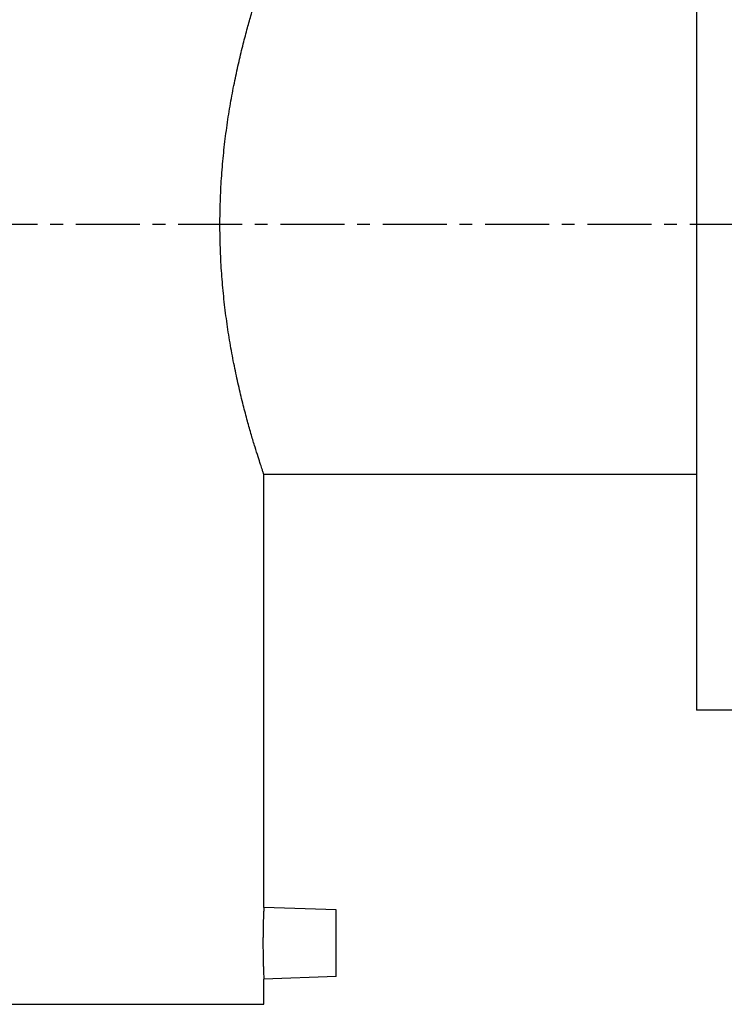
# Model space of a CAD drawing. Header units: millimetres. Extents: x 25 to 524, y 89 to 380.
# Tile 44 of 46: x 152 to 279, y 94 to 272. Entities that reach past the tile are written whole.
import ezdxf

# ---------------------------------------------------------------- set-up
doc = ezdxf.new("R2010")
doc.units = ezdxf.units.MM
doc.header["$LTSCALE"] = 30.734
doc.linetypes.add('CENTER', pattern=[0.6, 0.375, -0.075, 0.075, -0.075])
doc.layers.get('0').update_dxf_attribs({"linetype": 'CONTINUOUS'})
doc.layers.add('DEFAULT_1', color=7, linetype='CENTER')

msp = doc.modelspace()

# ---------------------------------------------------------------- linework, layer by layer
at = {"color": 7, "linetype": 'CONTINUOUS'}
for p, q in [((274.48, 322.36), (274.48, 147.36)), ((196.48, 111.82), (196.48, 189.86)), ((196.48, 189.86), (274.48, 189.86)), ((429.48, 147.36), (274.48, 147.36)), ((209.48, 111.36), (196.48, 111.82)), ((209.48, 99.36), (209.48, 111.36)), ((209.48, 99.36), (196.48, 98.91)), ((196.48, 94.36), (196.48, 98.91)), ((99.48, 94.36), (196.48, 94.36))]:
    msp.add_line(p, q, dxfattribs=at)
for points, knots in [([(196.48, 189.86), (196.45, 189.93), (196.36, 190.19), (196.17, 190.78), (195.84, 191.75), (195.4, 193.12), (194.84, 194.89), (194.2, 197.03), (193.49, 199.55), (192.73, 202.4), (191.97, 205.56), (191.22, 208.99), (190.52, 212.65), (189.9, 216.48), (189.38, 220.44), (188.98, 224.5), (188.7, 228.62), (188.56, 232.78), (188.56, 236.95), (188.7, 241.1), (188.98, 245.23), (189.38, 249.28), (189.9, 253.25), (190.52, 257.08), (191.22, 260.74), (191.97, 264.17), (192.73, 267.33), (193.49, 270.18), (194.2, 272.69), (194.84, 274.84), (195.4, 276.6), (195.84, 277.97), (196.17, 278.95), (196.36, 279.54), (196.45, 279.8), (196.48, 279.86)], [0, 0, 0, 0, 0.002245, 0.008991, 0.020225, 0.035932, 0.056059, 0.080588, 0.109208, 0.141461, 0.176949, 0.215428, 0.256186, 0.298611, 0.342286, 0.386857, 0.4319, 0.477291, 0.522709, 0.5681, 0.613143, 0.657714, 0.701389, 0.743814, 0.784572, 0.823051, 0.85854, 0.890792, 0.919411, 0.943941, 0.964069, 0.979775, 0.991009, 0.997755, 1, 1, 1, 1]), ([(196.48, 111.82), (196.47, 111.8), (196.47, 111.71), (196.46, 111.51), (196.45, 111.18), (196.43, 110.74), (196.4, 110.19), (196.38, 109.54), (196.36, 108.8), (196.34, 108), (196.33, 107.15), (196.32, 106.25), (196.32, 105.34), (196.32, 104.43), (196.33, 103.54), (196.34, 102.69), (196.36, 101.89), (196.38, 101.16), (196.41, 100.51), (196.43, 99.97), (196.45, 99.53), (196.46, 99.21), (196.47, 99.02), (196.47, 98.93), (196.48, 98.91)], [0, 0, 0, 0, 0.005105, 0.020582, 0.046141, 0.080879, 0.123823, 0.17453, 0.231656, 0.294388, 0.361076, 0.430712, 0.501641, 0.572562, 0.642086, 0.708624, 0.771133, 0.827974, 0.878361, 0.920915, 0.955031, 0.979836, 0.99495, 1, 1, 1, 1])]:
    msp.add_open_spline(points, degree=3, knots=knots, dxfattribs=at)
at = {"layer": 'DEFAULT_1', "color": 2, "linetype": 'CENTER'}
msp.add_line((524.48, 234.86), (25.48, 234.86), dxfattribs=at)

doc.saveas('drawing.dxf')
